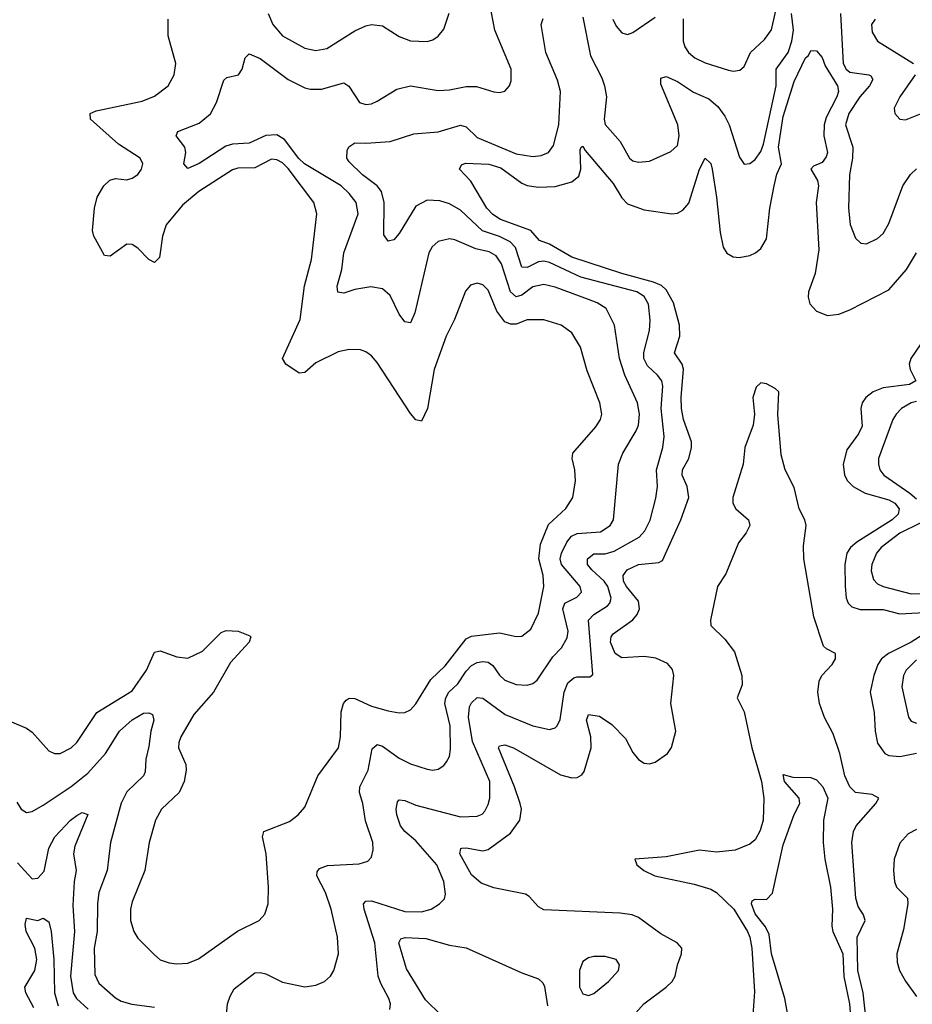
# Model space of a CAD drawing. Header units: inches. Extents: x 1843162 to 1959474, y 907081 to 1016326.
# Tile 205 of 256: x 1871685 to 1874895, y 1002109 to 1005648. Entities that reach past the tile are written whole.
import ezdxf

# ---------------------------------------------------------------- set-up
doc = ezdxf.new("R2010")
doc.units = ezdxf.units.IN
doc.header["$MEASUREMENT"] = 0
doc.layers.add('B8070', color=7, linetype='Continuous')

msp = doc.modelspace()

# ---------------------------------------------------------------- linework, layer by layer
at = {"layer": 'B8070', "color": 5}
for points, elevation in [([(1874070.9, 1005650.9), (1874070.8, 1005570), (1874076.6, 1005550), (1874090.2, 1005530), (1874112.8, 1005510), (1874150, 1005492.9), (1874234, 1005466), (1874250, 1005462.6), (1874273.9, 1005466.1), (1874290, 1005479.5), (1874312.9, 1005530), (1874363.4, 1005576.6), (1874388.6, 1005611.4), (1874414.5, 1005730)], 560), ([(1872417.5, 1001950), (1872432, 1002110), (1872441.6, 1002138.4), (1872456.3, 1002163.7), (1872530, 1002221.6), (1872550, 1002223.5), (1872570, 1002218), (1872630, 1002187.6), (1872710, 1002171.1), (1872750, 1002177.3), (1872780.9, 1002190), (1872802.4, 1002210), (1872815.1, 1002230), (1872831.6, 1002290), (1872828.1, 1002350), (1872805.4, 1002450), (1872784.1, 1002510), (1872753.5, 1002570), (1872754.8, 1002585.2), (1872763.5, 1002596.5), (1872792, 1002608), (1872906, 1002614), (1872936.6, 1002623.4), (1872950, 1002637.3), (1872956.1, 1002663.9), (1872954.8, 1002690), (1872928.1, 1002768.1), (1872918.9, 1002830), (1872907.4, 1002870), (1872908.1, 1002890), (1872938, 1002950), (1872952.8, 1003027.2), (1872970, 1003042.7), (1872990, 1003035.9), (1873050, 1002993.9), (1873090, 1002973.2), (1873150, 1002953.2), (1873170, 1002950.2), (1873190, 1002954), (1873210, 1002967), (1873220, 1002980), (1873230, 1002999.1), (1873234.7, 1003025.3), (1873232.4, 1003110), (1873214.2, 1003190), (1873216.9, 1003210), (1873227.6, 1003230), (1873260, 1003260), (1873290, 1003305.9), (1873310, 1003326.7), (1873330, 1003337.2), (1873350, 1003340.6), (1873370, 1003337.8), (1873386.5, 1003326.5), (1873410, 1003291.8), (1873430, 1003274.1), (1873470, 1003257.5), (1873510, 1003255.8), (1873530, 1003262), (1873545.9, 1003274.1), (1873602.6, 1003357.4), (1873633.6, 1003390), (1873654, 1003426), (1873657.5, 1003450), (1873638.4, 1003530), (1873644.9, 1003550), (1873687.8, 1003572.2), (1873704.8, 1003590), (1873699.8, 1003610), (1873633.3, 1003690), (1873627.9, 1003710), (1873632.7, 1003730), (1873651.9, 1003770), (1873669.2, 1003790.8), (1873690, 1003800.6), (1873773.2, 1003806.8), (1873808, 1003830), (1873820.2, 1003850), (1873838.4, 1004050), (1873853.6, 1004090), (1873902.3, 1004170), (1873910.5, 1004190), (1873913.9, 1004230), (1873906.5, 1004270), (1873860.9, 1004370), (1873841.4, 1004430), (1873823.7, 1004550), (1873793.5, 1004610), (1873761.5, 1004630), (1873730, 1004642.5), (1873610, 1004686.2), (1873570, 1004695.5), (1873530, 1004687), (1873490, 1004657.6), (1873470, 1004652), (1873450, 1004669.2), (1873417.7, 1004770), (1873398.5, 1004798.5), (1873373.1, 1004813.1), (1873324.6, 1004824.6), (1873250, 1004855.9), (1873230, 1004859.9), (1873189.6, 1004850.4), (1873168.5, 1004831.5), (1873156, 1004810), (1873105.9, 1004594.1), (1873090, 1004557.6), (1873070, 1004561.3), (1873050, 1004589.7), (1873016.6, 1004656.6), (1872990, 1004680.3), (1872947.9, 1004687.9), (1872890, 1004677.6), (1872850, 1004664.1), (1872828.7, 1004668.7), (1872827.1, 1004690), (1872842.8, 1004750), (1872850.4, 1004810), (1872902.5, 1004950), (1872894.4, 1004990), (1872870, 1005022.9), (1872841.4, 1005050), (1872709.2, 1005129.2), (1872688.7, 1005148.7), (1872637.2, 1005217.2), (1872610, 1005233.8), (1872570, 1005231.9), (1872510, 1005204.4), (1872450, 1005200.1), (1872426.6, 1005193.4), (1872330, 1005130.8), (1872290, 1005113), (1872275.4, 1005130), (1872282, 1005170), (1872278.5, 1005190), (1872247.6, 1005230), (1872254.1, 1005245.9), (1872330, 1005275.8), (1872370.9, 1005309.1), (1872392.4, 1005350), (1872418.7, 1005430), (1872430, 1005440.3), (1872471.8, 1005450), (1872485.1, 1005470), (1872495.6, 1005510), (1872510, 1005524.4), (1872550, 1005508.3), (1872650, 1005432.4), (1872710, 1005402.2), (1872730, 1005397.6), (1872770, 1005397.5), (1872850, 1005420.3), (1872868.2, 1005408.2), (1872907, 1005350), (1872930, 1005342.3), (1872950, 1005344.9), (1872970, 1005354.3), (1873041.6, 1005398.4), (1873090, 1005410.1), (1873190, 1005393.2), (1873230, 1005395.5), (1873290, 1005407.3), (1873327.9, 1005407.9), (1873390, 1005388.9), (1873410, 1005386), (1873430, 1005390.4), (1873446, 1005410), (1873452.5, 1005427.5), (1873451.7, 1005470), (1873393.8, 1005610), (1873376, 1005704)], 560), ([(1871650, 1003126.2), (1871710, 1003101.1), (1871730, 1003086.7), (1871790, 1003019.5), (1871810, 1003010.3), (1871830, 1003010.2), (1871870, 1003030.2), (1871890.8, 1003050), (1871962.9, 1003157.1), (1872090, 1003235.3), (1872141.2, 1003310), (1872170, 1003373.8), (1872190, 1003379), (1872250, 1003357.1), (1872290, 1003353.2), (1872342, 1003378), (1872410, 1003444.7), (1872427.8, 1003452.2), (1872470.8, 1003450), (1872513, 1003433), (1872515.8, 1003430), (1872510.3, 1003410), (1872442.8, 1003337.2), (1872381.4, 1003230), (1872310.9, 1003150), (1872264.2, 1003070), (1872256.9, 1003050), (1872256.1, 1003030), (1872282.9, 1002970), (1872284, 1002950), (1872276.6, 1002910), (1872258.8, 1002870), (1872195.5, 1002810), (1872173.2, 1002770), (1872151.1, 1002690), (1872134.5, 1002590), (1872090, 1002477), (1872083.5, 1002450), (1872083.2, 1002410), (1872094.9, 1002370), (1872110, 1002346.4), (1872170, 1002286.4), (1872190, 1002268.7), (1872222.9, 1002257.1), (1872250, 1002253.7), (1872290, 1002256.4), (1872328.3, 1002271.7), (1872467.9, 1002372.1), (1872546.6, 1002410), (1872567, 1002433), (1872578.3, 1002470), (1872579.2, 1002530), (1872570.9, 1002650), (1872558.4, 1002710), (1872562.7, 1002730), (1872654.9, 1002765.1), (1872686.6, 1002790), (1872710, 1002817.3), (1872756.9, 1002930), (1872830.8, 1003030), (1872839, 1003070), (1872840.7, 1003159.3), (1872849.1, 1003190), (1872858.8, 1003201.2), (1872870, 1003209.3), (1872890, 1003207.4), (1872950, 1003180.8), (1873010, 1003163.5), (1873050, 1003155.9), (1873070, 1003158), (1873090, 1003167.6), (1873110, 1003188.8), (1873163.7, 1003276.3), (1873214.6, 1003325.4), (1873290, 1003421.9), (1873310, 1003431.8), (1873410, 1003444.4), (1873470, 1003431.2), (1873490, 1003432.4), (1873522.7, 1003457.3), (1873550, 1003514.9), (1873569.9, 1003610), (1873567.8, 1003650), (1873552.2, 1003710), (1873557.2, 1003762.8), (1873586.5, 1003833.5), (1873649.4, 1003890.6), (1873673.7, 1003930), (1873683.6, 1003990), (1873680.7, 1004030), (1873671.3, 1004070), (1873673.5, 1004090), (1873756.3, 1004183.7), (1873773.3, 1004210), (1873778.2, 1004230), (1873770.6, 1004270), (1873725, 1004385), (1873701.3, 1004470), (1873670, 1004521.7), (1873631.6, 1004550), (1873570, 1004569), (1873510, 1004568.4), (1873470, 1004553.2), (1873450, 1004552.7), (1873430, 1004562.1), (1873400.4, 1004600.4), (1873370, 1004676), (1873350, 1004695.1), (1873330, 1004700.9), (1873306, 1004694), (1873287.6, 1004672.4), (1873248.3, 1004570), (1873218.7, 1004510), (1873175, 1004390), (1873151, 1004250), (1873130, 1004204.2), (1873110, 1004209.7), (1873090, 1004232), (1872970, 1004415.4), (1872950, 1004439.7), (1872930, 1004454.3), (1872910, 1004461.3), (1872870, 1004462), (1872830, 1004453.5), (1872750, 1004414.2), (1872710, 1004379.7), (1872690, 1004377.7), (1872641.6, 1004410), (1872629.7, 1004430), (1872693.4, 1004570), (1872709.4, 1004690.6), (1872734.1, 1004785.9), (1872753.6, 1004950), (1872742.8, 1004990), (1872650, 1005112.6), (1872630, 1005133.7), (1872610, 1005143.9), (1872590, 1005146.6), (1872530, 1005114.7), (1872470, 1005114.2), (1872450, 1005107.7), (1872329.4, 1005030), (1872270, 1004981.3), (1872211.9, 1004910), (1872199, 1004870), (1872187.5, 1004792.5), (1872170, 1004775.1), (1872150, 1004785.6), (1872110, 1004826.6), (1872090, 1004839.8), (1872070, 1004840.8), (1872010, 1004797.7), (1871990, 1004799.6), (1871952.1, 1004870), (1871947.1, 1004890), (1871953.5, 1004970), (1871963.7, 1005010), (1871987.8, 1005050), (1872008.7, 1005071.3), (1872030, 1005076.3), (1872070, 1005071.8), (1872090, 1005077.7), (1872110, 1005091.6), (1872122.5, 1005110), (1872127.6, 1005130), (1872117.7, 1005150), (1872040.3, 1005200.3), (1871939.8, 1005290), (1871938.3, 1005310), (1871959.5, 1005320.5), (1872125.8, 1005354.2), (1872170, 1005373.2), (1872218.5, 1005410), (1872240.3, 1005450), (1872246.3, 1005490), (1872219.4, 1005590), (1872219.3, 1005650)], 580), ([(1872578.8, 1005670), (1872595.5, 1005630), (1872630.1, 1005590.1), (1872710, 1005545.5), (1872750, 1005536.3), (1872790, 1005544), (1872890, 1005607.8), (1872930, 1005626), (1872950, 1005630.2), (1872990, 1005625.3), (1873050, 1005587), (1873090, 1005571.8), (1873150, 1005568.9), (1873170, 1005575.3), (1873190, 1005588.5), (1873210, 1005613.4), (1873228.9, 1005671.1)], 580), ([(1873016.1, 1002090), (1873017.8, 1002110), (1873012.4, 1002130), (1872983.5, 1002183.5), (1872974.3, 1002210), (1872962.5, 1002330), (1872924.1, 1002450), (1872921.4, 1002470), (1872930, 1002479.1), (1872950, 1002480.4), (1873070, 1002442.5), (1873130, 1002440.5), (1873165.1, 1002450), (1873195.1, 1002470), (1873212.2, 1002487.8), (1873215.8, 1002504.2), (1873210.6, 1002550), (1873184.9, 1002610), (1873110, 1002696.3), (1873069.9, 1002729.9), (1873054.7, 1002750), (1873041.1, 1002790), (1873038.8, 1002810), (1873043.9, 1002836.1), (1873050, 1002843.1), (1873070, 1002841.5), (1873110, 1002823.8), (1873270, 1002782.8), (1873330, 1002785.4), (1873347.6, 1002792.4), (1873357.2, 1002802.8), (1873370, 1002826.4), (1873375.9, 1002850), (1873376.1, 1002910), (1873313, 1003053), (1873298.8, 1003141.2), (1873302.5, 1003177.5), (1873310, 1003192.7), (1873330, 1003210.9), (1873350, 1003209.4), (1873430.1, 1003150.1), (1873530, 1003109.5), (1873590, 1003096.9), (1873610, 1003102.3), (1873617.2, 1003110), (1873628.2, 1003131.8), (1873643.4, 1003230), (1873656.5, 1003263.5), (1873677.6, 1003282.4), (1873690, 1003286.1), (1873734.9, 1003285.1), (1873745.4, 1003294.6), (1873730.8, 1003489.2), (1873749.1, 1003510), (1873798.7, 1003541.3), (1873807.2, 1003550), (1873811.6, 1003568.4), (1873799.3, 1003610), (1873786.3, 1003630), (1873741.7, 1003670), (1873726.3, 1003690), (1873726.5, 1003710), (1873750, 1003727.2), (1873790, 1003727.4), (1873822.4, 1003737.6), (1873912, 1003788), (1873932.9, 1003810), (1873951.8, 1003848.2), (1873972.3, 1003927.7), (1873977.9, 1003970), (1873975.4, 1004030), (1873997.4, 1004110), (1874002.8, 1004150), (1873991.4, 1004250), (1873997, 1004330), (1873993.5, 1004350), (1873978.8, 1004370), (1873942.9, 1004402.9), (1873929.5, 1004430), (1873928.7, 1004451.3), (1873949.9, 1004530), (1873952.2, 1004567.8), (1873945.5, 1004625.5), (1873930, 1004653.1), (1873903.9, 1004670), (1873702.7, 1004722.7), (1873590, 1004775.2), (1873570, 1004779.7), (1873550, 1004777.6), (1873510, 1004757.5), (1873490, 1004758.7), (1873468.3, 1004828.3), (1873449, 1004849), (1873410, 1004868.7), (1873349.2, 1004889.2), (1873270, 1004963.2), (1873230, 1004986), (1873196.2, 1004996.2), (1873150, 1004998.6), (1873110, 1004977.8), (1873050, 1004879.1), (1873030, 1004856), (1873010, 1004851.2), (1872994.1, 1004874.1), (1872995, 1004990), (1872986.3, 1005030), (1872969.9, 1005049.9), (1872917.2, 1005090), (1872870, 1005137), (1872861.7, 1005150), (1872862.8, 1005177.2), (1872868.8, 1005191.2), (1872890, 1005205.6), (1872930, 1005203.9), (1873017.2, 1005210), (1873102.7, 1005237.3), (1873190, 1005244.6), (1873270, 1005268.4), (1873290, 1005262.4), (1873330, 1005223.9), (1873470, 1005166), (1873530, 1005155.9), (1873560.5, 1005159.5), (1873586.6, 1005170), (1873605, 1005195), (1873623.6, 1005270), (1873629.2, 1005390), (1873619.1, 1005430), (1873576.5, 1005530), (1873560.3, 1005630), (1873567.7, 1005652.3)], 540), ([(1873710, 1005656.3), (1873737.5, 1005517.5), (1873778.2, 1005438.2), (1873788, 1005410), (1873794.6, 1005370), (1873786.9, 1005290), (1873790.8, 1005270.8), (1873844.1, 1005210), (1873878, 1005150), (1873890, 1005140.8), (1873910, 1005135.5), (1873950, 1005139.7), (1874026.4, 1005173.6), (1874050, 1005195.5), (1874056.7, 1005230), (1874052, 1005270), (1873990, 1005415.3), (1873990, 1005437.3), (1874010, 1005443.6), (1874050, 1005425.2), (1874107.4, 1005387.4), (1874162.7, 1005362.7), (1874195.6, 1005335.6), (1874221.1, 1005301.1), (1874235.9, 1005270), (1874273.2, 1005153.2), (1874290, 1005128), (1874310, 1005130.3), (1874330, 1005144.9), (1874350, 1005174.3), (1874360, 1005200), (1874404.5, 1005410), (1874404.6, 1005470), (1874448.6, 1005530), (1874461.9, 1005570), (1874467.6, 1005610), (1874460.7, 1005670)], 540), ([(1873818, 1005650), (1873830, 1005624.6), (1873850, 1005600.9), (1873870, 1005593.8), (1873890, 1005601.8), (1873970, 1005656.8)], 560), ([(1874636.2, 1005670), (1874646.5, 1005490), (1874657.2, 1005470), (1874670, 1005458.7), (1874738, 1005450), (1874745.6, 1005445.6), (1874752.1, 1005432.1), (1874740.5, 1005410), (1874706.1, 1005370), (1874666.3, 1005310), (1874654.8, 1005270), (1874680.5, 1005190), (1874679.5, 1005150), (1874668.8, 1005090), (1874665.5, 1004970), (1874670.9, 1004910.9), (1874690, 1004862.4), (1874710, 1004844.9), (1874730, 1004842), (1874770, 1004861.1), (1874790, 1004879.5), (1874810, 1004915.5), (1874860.2, 1005050), (1874888.7, 1005091.3), (1874910, 1005111.6)], 540), ([(1874761.1, 1005650), (1874747.8, 1005630), (1874750, 1005603), (1874770, 1005570.3), (1874899, 1005490)], 560), ([(1873863.7, 1002036.3), (1873929.8, 1002110), (1874010, 1002170.2), (1874030.8, 1002190), (1874042.4, 1002210), (1874050, 1002250.8), (1874064.7, 1002290), (1874065.4, 1002310), (1874049.6, 1002330), (1873990, 1002361.8), (1873910, 1002420.9), (1873887, 1002430), (1873843.6, 1002436.4), (1873570, 1002448), (1873550, 1002459.4), (1873516.4, 1002496.4), (1873504.1, 1002504.1), (1873390, 1002526.8), (1873344.5, 1002544.5), (1873310, 1002573.4), (1873267.9, 1002650), (1873271, 1002669), (1873275.3, 1002670), (1873290, 1002671.2), (1873350, 1002660.4), (1873370, 1002665), (1873450, 1002723.3), (1873483.2, 1002770), (1873489.4, 1002810), (1873484.7, 1002830), (1873464.7, 1002890), (1873406.6, 1003030), (1873410, 1003037.6), (1873430, 1003041.1), (1873460.3, 1003030), (1873630, 1002933.9), (1873670, 1002922.5), (1873690, 1002924.2), (1873706.1, 1002933.9), (1873714.5, 1002945.5), (1873739.4, 1003030), (1873738.8, 1003070), (1873722.6, 1003130), (1873730, 1003150.2), (1873770, 1003144.4), (1873814.6, 1003114.6), (1873863.7, 1003063.7), (1873890, 1003013.4), (1873910, 1002988), (1873930, 1002974.9), (1873950, 1002972.4), (1873970, 1002979.5), (1874014, 1003010), (1874028.7, 1003031.3), (1874044, 1003090), (1874026.5, 1003190), (1874037.3, 1003290), (1874032.6, 1003312.6), (1874014, 1003334), (1873973, 1003353), (1873930, 1003358.9), (1873850, 1003354.5), (1873825.9, 1003370), (1873809.9, 1003410.1), (1873811.9, 1003430), (1873819.6, 1003440.4), (1873889.3, 1003490), (1873905.1, 1003510), (1873913.9, 1003530), (1873910, 1003557.3), (1873867.2, 1003610), (1873856.7, 1003630), (1873855.4, 1003650), (1873869, 1003670), (1873909.7, 1003690), (1873983, 1003697), (1873996.3, 1003703.7), (1874061.8, 1003850), (1874091.1, 1003930), (1874085.6, 1003970), (1874066.7, 1004010), (1874068.1, 1004030), (1874090.9, 1004070), (1874101.1, 1004110), (1874100.4, 1004130), (1874071.3, 1004210), (1874064.9, 1004250), (1874063.2, 1004290), (1874072.1, 1004392.1), (1874067.6, 1004410), (1874039.9, 1004450), (1874059.3, 1004510), (1874057.2, 1004550), (1874036.2, 1004630), (1874010, 1004676.7), (1873992.8, 1004692.8), (1873964, 1004704), (1873850, 1004735.2), (1873670, 1004793.9), (1873590, 1004840.6), (1873554.5, 1004854.5), (1873522.8, 1004890), (1873414.3, 1004930), (1873386.9, 1004946.9), (1873364.7, 1004970), (1873307.4, 1005067.4), (1873266, 1005110), (1873273.6, 1005126.4), (1873287.8, 1005132.2), (1873371.8, 1005128.2), (1873414.8, 1005114.8), (1873490, 1005059.9), (1873510, 1005052), (1873550, 1005045.2), (1873610, 1005047.5), (1873670, 1005064.7), (1873695, 1005085), (1873702.9, 1005110), (1873700, 1005180), (1873703.7, 1005190), (1873710, 1005192.9), (1873718, 1005178), (1873819.1, 1005059.1), (1873850, 1005007.4), (1873870, 1004985.5), (1873930, 1004964.4), (1874030, 1004949.6), (1874050, 1004952.6), (1874070, 1004962.6), (1874091.6, 1004988.4), (1874130, 1005110.4), (1874150, 1005150.3), (1874170, 1005130.4), (1874174.6, 1005110), (1874190.9, 1005010), (1874203.2, 1004883.2), (1874214.3, 1004830), (1874228.1, 1004808.1), (1874250, 1004795.2), (1874272.4, 1004792.4), (1874310, 1004800.1), (1874330.6, 1004809.4), (1874350, 1004825), (1874370, 1004859.5), (1874382.8, 1004970), (1874397.4, 1005050), (1874407.9, 1005092.1), (1874424.3, 1005130), (1874413.3, 1005190), (1874430, 1005299.2), (1874470, 1005425.3), (1874510, 1005510.3), (1874520.8, 1005519.2), (1874530, 1005537.3), (1874550, 1005535.5), (1874570, 1005511.8), (1874581.7, 1005481.7), (1874625.3, 1005410), (1874629.6, 1005390), (1874623.5, 1005370), (1874584.3, 1005295.7), (1874577.2, 1005270), (1874576.6, 1005230), (1874589.4, 1005170), (1874585.1, 1005154.9), (1874570, 1005134.4), (1874538.9, 1005121.1), (1874529.6, 1005110), (1874554.1, 1005070), (1874557.9, 1005050), (1874549.1, 1004990.9), (1874559, 1004821), (1874544.9, 1004735.1), (1874521.3, 1004670), (1874520.6, 1004650), (1874526.5, 1004626.5), (1874550, 1004600.3), (1874590, 1004584), (1874630, 1004588.9), (1874670, 1004604.8), (1874810, 1004676.3), (1874873.4, 1004750), (1874909.3, 1004810)], 520), ([(1874905.4, 1005450), (1874849.3, 1005370), (1874829.3, 1005330), (1874831.8, 1005310), (1874850, 1005290.3), (1874870, 1005287.8), (1874930, 1005311.1)], 560), ([(1875010, 1004607.4), (1874889, 1004430), (1874883, 1004410), (1874886.8, 1004390), (1874907.8, 1004350), (1874884.1, 1004335.9), (1874790, 1004324.7), (1874753.6, 1004310), (1874727.8, 1004290), (1874714.4, 1004270), (1874710.1, 1004250), (1874713.9, 1004186.1), (1874700.9, 1004159.1), (1874659, 1004101), (1874646.1, 1004050), (1874650.7, 1004010), (1874662.1, 1003990), (1874681.7, 1003970), (1874725.3, 1003945.3), (1874810, 1003922.3), (1874832, 1003910), (1874847.8, 1003890), (1874843.4, 1003870), (1874822.4, 1003850), (1874695.1, 1003770), (1874672.3, 1003750), (1874659.3, 1003730), (1874652.2, 1003690), (1874653.7, 1003610), (1874656.8, 1003570), (1874663.8, 1003550), (1874677, 1003537), (1874707.5, 1003527.5), (1874790, 1003527.3), (1874850, 1003512.4), (1874958.5, 1003518.5)], 520), ([(1874729.3, 1002050), (1874718, 1002150), (1874698.5, 1002230), (1874696.5, 1002350), (1874724.7, 1002410), (1874718.8, 1002430), (1874699.8, 1002459.8), (1874691.4, 1002490), (1874677.7, 1002690), (1874683.6, 1002730), (1874693, 1002750), (1874763.3, 1002830), (1874774.4, 1002850), (1874750, 1002862.7), (1874690.5, 1002870.5), (1874669.8, 1002889.8), (1874652.1, 1002930), (1874634.2, 1003010), (1874610, 1003081.3), (1874579.4, 1003139.4), (1874561.3, 1003190), (1874555.3, 1003230), (1874559.2, 1003270), (1874569.1, 1003290.9), (1874607, 1003330), (1874618.6, 1003350), (1874618.8, 1003370), (1874585.7, 1003385.7), (1874575.5, 1003395.5), (1874541, 1003501), (1874504.1, 1003710), (1874503.5, 1003756.4), (1874512.9, 1003830), (1874508.1, 1003850), (1874487.8, 1003890), (1874470, 1003966.7), (1874437.8, 1004030), (1874423.1, 1004083.1), (1874411.4, 1004228.6), (1874414.4, 1004310), (1874401.8, 1004321.8), (1874370, 1004338.7), (1874350, 1004342), (1874333, 1004327), (1874321.3, 1004290), (1874327, 1004230), (1874322.9, 1004190), (1874292.7, 1004110), (1874286.9, 1004050), (1874249.1, 1003930), (1874248.9, 1003910), (1874259.5, 1003890), (1874305.2, 1003850), (1874310.4, 1003830), (1874297.2, 1003802.8), (1874270, 1003767), (1874223.7, 1003656.3), (1874194.2, 1003610), (1874169, 1003489), (1874169.9, 1003470), (1874220.7, 1003420.7), (1874255.3, 1003375.3), (1874281.8, 1003290), (1874283.2, 1003256.8), (1874264.8, 1003210), (1874290, 1003159.6), (1874317.1, 1003030), (1874352.4, 1002910), (1874361, 1002850), (1874358.7, 1002770), (1874347.1, 1002732.9), (1874330, 1002699.7), (1874310, 1002684), (1874257.6, 1002662.4), (1874190, 1002655.8), (1874130, 1002662.3), (1874010, 1002639), (1873897.2, 1002630), (1873903.5, 1002610), (1873929.8, 1002590), (1873968.9, 1002570), (1874110, 1002540.5), (1874170, 1002522.3), (1874190, 1002510.3), (1874253.1, 1002450), (1874301.7, 1002370), (1874310.6, 1002350), (1874317.9, 1002310), (1874326.9, 1002153.1), (1874321.4, 1002070)], 480), ([(1874910, 1004275.6), (1874890, 1004269.9), (1874855.4, 1004250), (1874836.3, 1004230), (1874824.8, 1004210), (1874773.2, 1004070), (1874772.7, 1004050), (1874778.4, 1004030), (1874792.4, 1004010), (1874886.3, 1003946.3), (1874910, 1003925.4)], 540), ([(1874922.6, 1003837.4), (1874850, 1003801.8), (1874782.7, 1003750), (1874766.1, 1003730), (1874749, 1003690), (1874746.9, 1003666.9), (1874755.2, 1003635.2), (1874770, 1003620.2), (1874790, 1003610.8), (1874890, 1003583.4), (1874930, 1003584.7)], 540), ([(1874970, 1003460.1), (1874890, 1003409.9), (1874808.5, 1003370), (1874783.6, 1003350), (1874771.1, 1003330), (1874756.1, 1003290), (1874742.5, 1003230), (1874757, 1003157), (1874761, 1003090), (1874770, 1003046.7), (1874795.6, 1003010), (1874810, 1003002.7), (1874850, 1002998.8), (1874910, 1003010.9)], 520), ([(1874910, 1003347.3), (1874872.9, 1003310), (1874862.6, 1003290), (1874856.6, 1003250), (1874881.2, 1003141.2), (1874890, 1003126.3), (1874910, 1003119.2)], 540), ([(1871674.8, 1002834.8), (1871690, 1002810.3), (1871710, 1002798), (1871730, 1002801.5), (1871770, 1002824), (1871870, 1002891.8), (1871930, 1002939), (1871993.4, 1003010), (1872043.7, 1003090), (1872090, 1003130.7), (1872130, 1003154.8), (1872150, 1003156.8), (1872163.1, 1003150), (1872167.8, 1003130), (1872156.4, 1003090), (1872150, 1003035.1), (1872139.1, 1002990), (1872136.4, 1002943.6), (1872130.2, 1002930), (1872070, 1002872.3), (1872050, 1002831.1), (1872011.3, 1002690), (1872000.1, 1002590), (1871970.1, 1002509.9), (1871964.8, 1002470), (1871963.7, 1002370), (1871953.2, 1002310), (1871955.3, 1002215.3), (1871970, 1002184.2), (1872030, 1002132.2), (1872050, 1002120.2), (1872088.6, 1002108.6), (1872170, 1002097.8)], 560), ([(1874450.4, 1002050), (1874436.8, 1002130), (1874387.9, 1002290), (1874380.1, 1002360.1), (1874367.1, 1002387.1), (1874330, 1002433.7), (1874316.4, 1002470), (1874319.3, 1002480.7), (1874330, 1002487), (1874370, 1002484.9), (1874391.8, 1002508.2), (1874430, 1002682.4), (1874470, 1002790.7), (1874489.6, 1002830), (1874487.6, 1002850), (1874434.5, 1002910), (1874430, 1002934.8), (1874465.5, 1002925.5), (1874530, 1002923.6), (1874550, 1002916), (1874572.8, 1002890), (1874590.8, 1002850), (1874575.4, 1002770), (1874573.8, 1002690), (1874580.2, 1002630), (1874601, 1002530), (1874607.7, 1002450), (1874605.4, 1002390), (1874609.4, 1002370), (1874644.3, 1002290), (1874648.9, 1002208.9), (1874668.5, 1002110), (1874674.2, 1002034.2)], 460), ([(1871677.2, 1002617.2), (1871730, 1002559.8), (1871750, 1002562.4), (1871773.2, 1002586.8), (1871790.4, 1002670), (1871811.4, 1002710), (1871867.3, 1002770), (1871890, 1002787.8), (1871910, 1002798.5), (1871930, 1002791.3), (1871882.8, 1002677.2), (1871878.7, 1002650), (1871887.9, 1002590), (1871880.8, 1002550), (1871876.4, 1002463.6), (1871882.2, 1002370), (1871868, 1002210), (1871877.2, 1002150), (1871889.3, 1002129.3), (1871931.7, 1002091.7)], 540), ([(1874910, 1002737), (1874879.2, 1002720.8), (1874850, 1002687.8), (1874829.7, 1002630.3), (1874826.5, 1002590), (1874830.1, 1002550), (1874838, 1002530), (1874876.9, 1002490), (1874879, 1002470), (1874863.1, 1002376.9), (1874838.9, 1002290), (1874839.8, 1002259.8), (1874848.6, 1002230), (1874870, 1002191.3), (1874910, 1002136.2)], 520), ([(1871736, 1002096), (1871707.3, 1002150), (1871704.1, 1002170), (1871739.6, 1002230), (1871746.6, 1002270), (1871739, 1002310), (1871708, 1002370), (1871704.4, 1002395.6), (1871710, 1002418.4), (1871750, 1002410.4), (1871770, 1002418.4), (1871790, 1002404.9), (1871798.6, 1002370), (1871807.5, 1002270), (1871810.6, 1002150), (1871823.4, 1002103.4)], 520), ([(1873200.9, 1002070), (1873144.8, 1002124.8), (1873076.1, 1002236.1), (1873048.3, 1002330), (1873056.1, 1002343.9), (1873071, 1002349), (1873145, 1002345), (1873230, 1002320.6), (1873290, 1002311), (1873490, 1002221.9), (1873550, 1002200.5), (1873565.8, 1002185.8), (1873572.5, 1002172.5), (1873583.4, 1002103.4)], 520)]:
    msp.add_lwpolyline(points, dxfattribs=dict(at, elevation=elevation))
at = {"layer": 'B8070', "color": 5, "elevation": 540}
msp.add_lwpolyline([(1873790, 1002280.4), (1873750, 1002280.4), (1873730, 1002275.4), (1873710, 1002262), (1873698.3, 1002230), (1873698.5, 1002170), (1873710, 1002146), (1873730, 1002140.8), (1873750, 1002146.9), (1873802, 1002190), (1873838, 1002230), (1873841.6, 1002250), (1873829.2, 1002270)], close=True, dxfattribs=at)

doc.saveas('drawing.dxf')
